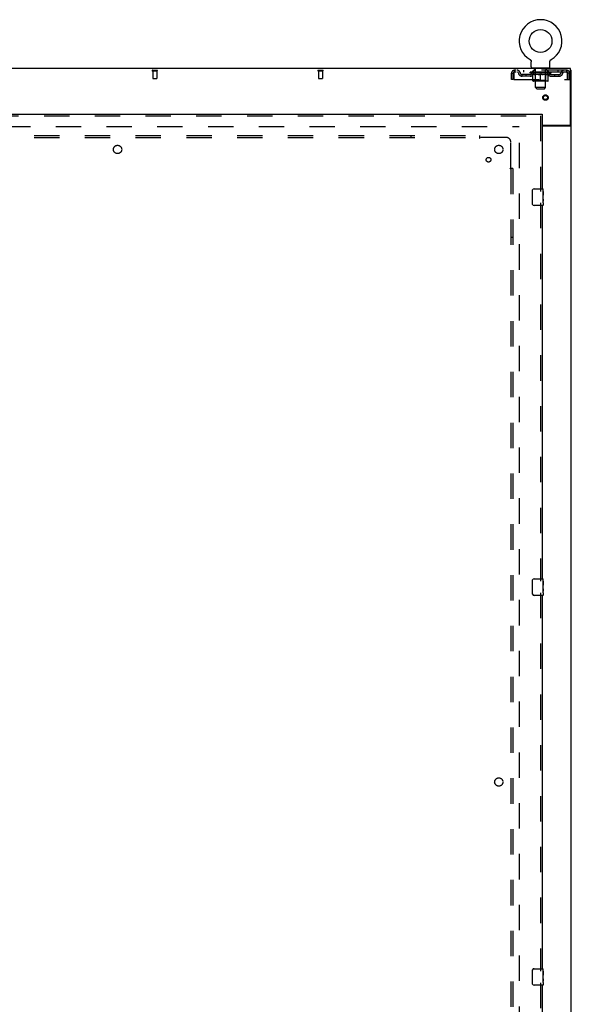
# Model space of a CAD drawing. Header units: inches. Extents: x 0 to 278, y 0 to 180.
# Tile 67 of 76: x 102 to 135, y 78 to 138. Entities that reach past the tile are written whole.
import ezdxf

# ---------------------------------------------------------------- set-up
doc = ezdxf.new("R2010")
doc.units = ezdxf.units.IN
doc.header["$LTSCALE"] = 15.310625
doc.header["$MEASUREMENT"] = 0
doc.linetypes.add('HIDDEN', pattern=[0.2, 0.1, -0.1])
doc.layers.get('0').update_dxf_attribs({"linetype": 'CONTINUOUS'})
for name, color, linetype in [('DEFAULT_2', 8, 'HIDDEN'), ('RIGHTHAND_DOOR_ASSEMBLY', 7, 'CONTINUOUS'), ('SUBPANEL', 7, 'CONTINUOUS')]:
    doc.layers.add(name, color=color, linetype=linetype)

msp = doc.modelspace()

# ---------------------------------------------------------------- linework, layer by layer
at = {"color": 7, "linetype": 'Continuous'}
for p, q in [((132.514, 135.105), (132.514, 135.105)), ((132.514, 135.105), (132.518, 135.102)), ((132.515, 135.104), (132.517, 135.103)), ((132.518, 135.102), (132.523, 135.099)), ((132.522, 135.099), (132.527, 135.096)), ((132.527, 135.097), (132.531, 135.093)), ((132.531, 135.094), (132.535, 135.09)), ((132.535, 135.09), (132.539, 135.087)), ((132.538, 135.087), (132.542, 135.084)), ((132.542, 135.084), (132.546, 135.08)), ((132.546, 135.08), (132.549, 135.076)), ((132.549, 135.076), (132.553, 135.072)), ((132.553, 135.073), (132.556, 135.069)), ((132.556, 135.069), (132.559, 135.064)), ((132.559, 135.065), (132.562, 135.06)), ((132.562, 135.06), (132.565, 135.056)), ((132.565, 135.056), (132.567, 135.052)), ((132.567, 135.052), (132.57, 135.047)), ((132.57, 135.047), (132.572, 135.043)), ((132.572, 135.043), (132.574, 135.038)), ((132.574, 135.038), (132.576, 135.033)), ((132.576, 135.034), (132.578, 135.029)), ((132.578, 135.029), (132.58, 135.024)), ((132.58, 135.024), (132.581, 135.019)), ((132.581, 135.019), (132.582, 135.014)), ((132.582, 135.014), (132.584, 135.009)), ((132.584, 135.009), (132.585, 135.004)), ((132.585, 135.004), (132.585, 134.999)), ((132.585, 134.999), (132.586, 134.994)), ((132.587, 134.666), (132.587, 134.98)), ((133.712, 134.994), (133.713, 134.999)), ((133.712, 134.989), (133.712, 134.994)), ((133.712, 134.984), (133.712, 134.989)), ((133.712, 134.984), (133.712, 134.989)), ((133.712, 134.98), (133.712, 134.984)), ((133.712, 134.666), (133.712, 134.98)), ((133.713, 134.999), (133.714, 135.004)), ((133.714, 135.004), (133.715, 135.009)), ((133.715, 135.009), (133.716, 135.014)), ((133.716, 135.014), (133.717, 135.019)), ((133.717, 135.019), (133.719, 135.024)), ((133.719, 135.024), (133.72, 135.029)), ((133.72, 135.029), (133.722, 135.034)), ((133.724, 135.038), (133.726, 135.043)), ((133.726, 135.043), (133.729, 135.047)), ((133.729, 135.047), (133.731, 135.052)), ((133.731, 135.052), (133.734, 135.056)), ((133.734, 135.056), (133.736, 135.06)), ((133.736, 135.06), (133.739, 135.065)), ((133.739, 135.064), (133.742, 135.069)), ((133.742, 135.069), (133.746, 135.073)), ((133.746, 135.072), (133.749, 135.076)), ((133.752, 135.08), (133.756, 135.084)), ((133.76, 135.087), (133.764, 135.09)), ((133.768, 135.093), (133.772, 135.096)), ((133.772, 135.096), (133.776, 135.099)), ((133.776, 135.099), (133.78, 135.102)), ((133.776, 135.099), (133.777, 135.1)), ((133.78, 135.102), (133.784, 135.105)), ((133.782, 135.103), (133.783, 135.104)), ((132.649, 134.597), (132.649, 134.567)), ((133.649, 134.597), (132.649, 134.597)), ((133.649, 134.597), (133.649, 134.567)), ((134.951, 134.463), (135.003, 134.463)), ((134.899, 131.15), (134.899, 131.149)), ((134.899, 131.149), (135.003, 131.149))]:
    msp.add_line(p, q, dxfattribs=at)
at = {"color": 3, "linetype": 'Continuous'}
for p, q in [((134.951, 134.567), (57.305, 134.567)), ((134.951, 131.21), (134.951, 134.567)), ((135.003, 48.671), (135.003, 134.463)), ((133.253, 131.15), (134.891, 131.15)), ((133.253, 131.119), (134.963, 131.119))]:
    msp.add_line(p, q, dxfattribs=at)
at = {"color": 7, "linetype": 'Continuous'}
for points in [[(132.586, 134.994), (132.586, 134.989), (132.587, 134.984), (132.587, 134.98)], [(133.722, 135.033), (133.724, 135.038), (133.726, 135.043)], [(133.749, 135.076), (133.753, 135.08), (133.756, 135.084)], [(133.756, 135.084), (133.76, 135.087), (133.764, 135.09)], [(133.764, 135.09), (133.768, 135.094), (133.772, 135.097)], [(134.898, 131.145), (134.899, 131.146), (134.899, 131.148), (134.899, 131.149)], [(134.881, 131.119), (134.881, 131.12), (134.88, 131.121), (134.88, 131.123), (134.881, 131.125), (134.881, 131.127), (134.882, 131.128), (134.883, 131.13), (134.885, 131.132), (134.886, 131.133), (134.888, 131.135), (134.889, 131.136), (134.891, 131.137), (134.893, 131.139), (134.894, 131.14), (134.896, 131.142), (134.897, 131.143), (134.898, 131.145)]]:
    msp.add_lwpolyline(points, dxfattribs=at)
at = {"color": 3, "linetype": 'Continuous'}
msp.add_lwpolyline([(134.963, 131.119), (134.964, 131.12), (134.966, 131.122), (134.969, 131.123), (134.971, 131.125), (134.974, 131.126), (134.977, 131.128), (134.98, 131.129), (134.983, 131.131), (134.986, 131.132), (134.989, 131.134), (134.991, 131.135), (134.994, 131.137), (134.996, 131.138), (134.998, 131.14), (135, 131.142), (135.001, 131.143), (135.002, 131.145), (135.003, 131.146), (135.003, 131.148), (135.003, 131.149)], dxfattribs=at)
at = {"color": 7, "linetype": 'Continuous'}
msp.add_circle((133.149, 136.225), 0.688, dxfattribs=at)
for centre, radius, start, end in [((133.149, 136.225), 1.288, 299.50526, 240.49473), ((132.656, 134.666), 0.069, 180, 265), ((133.643, 134.666), 0.069, 275, 360)]:
    msp.add_arc(centre, radius, start, end, dxfattribs=at)
at = {"color": 3, "linetype": 'Continuous'}
msp.add_arc((134.891, 131.21), 0.06, 270, 360, dxfattribs=at)
at = {"layer": 'DEFAULT_2', "color": 8, "linetype": 'HIDDEN'}
for p, q in [((132.514, 135.105), (132.514, 135.105)), ((132.521, 135.1), (132.522, 135.099)), ((133.784, 135.105), (133.784, 135.105)), ((109.729, 134.463), (110.013, 134.463)), ((109.729, 134.42), (110.013, 134.42)), ((109.747, 134.42), (109.747, 133.973)), ((109.995, 134.42), (109.995, 133.973)), ((119.729, 134.463), (120.013, 134.463)), ((119.729, 134.42), (120.013, 134.42)), ((119.747, 134.42), (119.747, 133.973)), ((119.995, 134.42), (119.995, 133.973)), ((131.399, 133.9), (131.399, 134.296)), ((131.399, 134.296), (131.503, 134.296)), ((131.503, 133.9), (131.503, 134.296)), ((131.533, 134.296), (131.533, 133.9)), ((131.566, 134.463), (131.566, 134.359)), ((134.732, 134.463), (131.566, 134.463)), ((134.732, 134.359), (131.566, 134.359)), ((132.035, 134.108), (132.035, 134.212)), ((132.518, 134.212), (132.035, 134.212)), ((132.118, 134.463), (132.118, 134.359)), ((132.285, 134.108), (132.285, 134.212)), ((132.516, 134.312), (132.516, 134.359)), ((133.782, 134.312), (132.516, 134.312)), ((132.675, 134.2), (132.516, 134.312)), ((132.526, 134.352), (132.526, 134.359)), ((132.534, 134.349), (132.534, 134.352)), ((132.534, 134.349), (133.764, 134.349)), ((132.543, 134.349), (132.543, 134.352)), ((132.544, 134.349), (132.544, 134.352)), ((132.554, 134.352), (132.554, 134.359)), ((132.57, 134.349), (132.57, 134.352)), ((132.572, 134.349), (132.572, 134.352)), ((132.601, 134.352), (132.601, 134.359)), ((132.615, 134.349), (132.615, 134.352)), ((132.618, 134.349), (132.618, 134.352)), ((132.822, 134.352), (132.621, 134.352)), ((132.664, 134.352), (132.664, 134.359)), ((132.665, 134.349), (132.665, 134.352)), ((132.666, 134.349), (132.666, 134.352)), ((132.669, 134.349), (132.669, 134.352)), ((132.675, 134.2), (132.686, 134.2)), ((132.676, 134.349), (132.676, 134.352)), ((132.676, 134.349), (132.676, 134.352)), ((132.68, 134.349), (132.68, 134.352)), ((132.683, 134.349), (132.683, 134.353)), ((132.686, 133.837), (132.686, 134.244)), ((132.687, 134.349), (132.687, 134.352)), ((132.702, 134.349), (132.702, 134.352)), ((132.712, 134.359), (132.712, 134.463)), ((132.72, 134.349), (132.72, 134.354)), ((132.72, 134.349), (132.72, 134.352)), ((132.741, 134.349), (132.741, 134.352)), ((132.742, 134.352), (132.742, 134.359)), ((132.746, 134.597), (132.746, 134.567)), ((132.752, 134.349), (132.752, 134.352)), ((132.756, 134.349), (132.756, 134.352)), ((132.765, 134.349), (132.765, 134.352)), ((132.776, 134.349), (132.776, 134.356)), ((132.784, 134.507), (132.784, 134.587)), ((132.792, 134.349), (132.792, 134.352)), ((132.854, 134.497), (132.794, 134.497)), ((132.795, 134.349), (132.795, 134.352)), ((132.822, 134.349), (132.822, 134.352)), ((132.889, 134.352), (132.827, 134.352)), ((133.008, 134.2), (132.828, 134.2)), ((132.833, 134.352), (132.833, 134.359)), ((132.836, 133.84), (132.836, 134.309)), ((132.839, 134.349), (132.839, 134.352)), ((132.844, 134.349), (132.844, 134.352)), ((132.849, 133.416), (132.849, 134.487)), ((132.85, 134.349), (132.85, 134.357)), ((132.854, 134.349), (132.854, 134.352)), ((132.865, 134.349), (132.865, 134.352)), ((132.889, 134.349), (132.889, 134.352)), ((132.964, 134.352), (132.905, 134.352)), ((132.925, 134.349), (132.925, 134.352)), ((132.933, 134.352), (132.933, 134.359)), ((132.936, 134.349), (132.936, 134.352)), ((132.939, 134.349), (132.939, 134.358)), ((132.941, 134.349), (132.941, 134.352)), ((132.949, 134.349), (132.949, 134.352)), ((132.964, 134.349), (132.964, 134.352)), ((133.045, 134.352), (132.99, 134.352)), ((133.003, 134.349), (133.003, 134.352)), ((133.035, 134.352), (133.149, 134.359)), ((133.039, 134.352), (133.039, 134.359)), ((133.04, 134.358), (133.039, 134.359)), ((133.04, 134.352), (133.04, 134.358)), ((133.04, 134.349), (133.04, 134.352)), ((133.044, 134.349), (133.044, 134.352)), ((133.045, 134.349), (133.045, 134.352)), ((133.045, 134.349), (133.045, 134.352)), ((133.128, 134.352), (133.08, 134.352)), ((133.086, 134.349), (133.086, 134.352)), ((133.128, 134.349), (133.128, 134.352)), ((133.147, 134.352), (133.146, 134.352)), ((133.146, 134.349), (133.146, 134.352)), ((133.147, 134.349), (133.147, 134.352)), ((133.149, 134.352), (133.149, 134.359)), ((133.149, 133.8), (133.149, 134.244)), ((133.152, 134.349), (133.152, 134.352)), ((133.152, 134.349), (133.152, 134.352)), ((133.152, 134.352), (133.152, 134.352)), ((133.154, 134.352), (133.218, 134.352)), ((133.17, 134.349), (133.17, 134.352)), ((133.186, 134.352), (133.186, 134.356)), ((133.186, 134.356), (133.264, 134.352)), ((133.207, 134.352), (133.207, 134.355)), ((133.213, 134.349), (133.213, 134.352)), ((133.253, 134.349), (133.253, 134.352)), ((133.254, 134.349), (133.254, 134.352)), ((133.254, 134.352), (133.308, 134.352)), ((133.255, 134.349), (133.255, 134.352)), ((133.259, 134.358), (133.259, 134.359)), ((133.259, 134.352), (133.259, 134.359)), ((133.259, 134.352), (133.259, 134.358)), ((133.259, 134.349), (133.259, 134.352)), ((133.47, 134.2), (133.29, 134.2)), ((133.295, 134.349), (133.295, 134.352)), ((133.334, 134.349), (133.334, 134.352)), ((133.334, 134.352), (133.393, 134.352)), ((133.349, 134.349), (133.349, 134.352)), ((133.357, 134.349), (133.357, 134.352)), ((133.36, 134.349), (133.36, 134.358)), ((133.362, 134.349), (133.362, 134.352)), ((133.366, 134.352), (133.366, 134.359)), ((133.373, 134.349), (133.373, 134.352)), ((133.409, 134.349), (133.409, 134.352)), ((133.409, 134.352), (133.471, 134.352)), ((133.433, 134.349), (133.433, 134.352)), ((133.504, 134.497), (133.444, 134.497)), ((133.444, 134.349), (133.444, 134.352)), ((133.448, 134.349), (133.448, 134.357)), ((133.449, 133.416), (133.449, 134.487)), ((133.454, 134.349), (133.454, 134.352)), ((133.459, 134.349), (133.459, 134.352)), ((133.462, 133.84), (133.462, 134.309)), ((133.466, 134.352), (133.466, 134.359)), ((133.476, 134.349), (133.476, 134.352)), ((133.476, 134.352), (133.677, 134.352)), ((133.503, 134.349), (133.503, 134.352)), ((133.506, 134.349), (133.506, 134.352)), ((133.514, 134.507), (133.514, 134.587)), ((133.522, 134.349), (133.522, 134.356)), ((133.533, 134.349), (133.533, 134.352)), ((133.542, 134.349), (133.542, 134.352)), ((133.547, 134.349), (133.547, 134.352)), ((133.552, 134.597), (133.552, 134.567)), ((133.556, 134.352), (133.556, 134.359)), ((133.558, 134.349), (133.558, 134.352)), ((133.578, 134.349), (133.578, 134.354)), ((133.578, 134.349), (133.578, 134.352)), ((133.587, 134.359), (133.587, 134.463)), ((133.597, 134.349), (133.597, 134.352)), ((133.611, 134.349), (133.611, 134.352)), ((133.613, 133.837), (133.613, 134.244)), ((133.613, 134.2), (133.623, 134.2)), ((133.615, 134.349), (133.615, 134.353)), ((133.619, 134.349), (133.619, 134.352)), ((133.622, 134.349), (133.622, 134.352)), ((133.622, 134.349), (133.622, 134.352)), ((133.623, 134.2), (133.782, 134.312)), ((133.629, 134.349), (133.629, 134.352)), ((133.632, 134.349), (133.632, 134.352)), ((133.633, 134.349), (133.633, 134.352)), ((133.634, 134.352), (133.634, 134.359)), ((133.68, 134.349), (133.68, 134.352)), ((133.683, 134.349), (133.683, 134.352)), ((133.698, 134.352), (133.698, 134.359)), ((133.726, 134.349), (133.726, 134.352)), ((133.728, 134.349), (133.728, 134.352)), ((133.744, 134.352), (133.744, 134.359)), ((133.754, 134.349), (133.754, 134.352)), ((133.755, 134.349), (133.755, 134.352)), ((133.764, 134.349), (133.764, 134.352)), ((133.773, 134.352), (133.773, 134.359)), ((133.781, 134.212), (134.264, 134.212)), ((133.782, 134.312), (133.782, 134.359)), ((134.014, 134.108), (134.014, 134.212)), ((134.18, 134.463), (134.18, 134.359)), ((134.264, 134.108), (134.264, 134.212)), ((134.732, 134.359), (134.732, 134.463)), ((134.765, 133.9), (134.765, 134.296)), ((134.795, 133.9), (134.795, 134.296)), ((134.899, 134.296), (134.795, 134.296)), ((134.899, 133.9), (134.899, 134.296)), ((109.757, 133.963), (109.985, 133.963)), ((119.757, 133.963), (119.985, 133.963)), ((131.503, 133.9), (131.399, 133.9)), ((131.533, 133.9), (134.765, 133.9)), ((132.518, 134.108), (132.035, 134.108)), ((133.576, 133.8), (132.723, 133.8)), ((132.836, 133.84), (132.797, 133.8)), ((133.462, 133.84), (132.836, 133.84)), ((133.462, 133.84), (133.502, 133.8)), ((133.781, 134.108), (134.264, 134.108)), ((134.795, 133.9), (134.899, 133.9)), ((133.449, 133.416), (132.849, 133.416)), ((132.918, 133.347), (132.849, 133.416)), ((132.918, 133.347), (133.38, 133.347)), ((133.38, 133.347), (133.449, 133.416)), ((97.774, 131.067), (131.864, 131.067)), ((131.878, 52.015), (131.878, 131.119))]:
    msp.add_line(p, q, dxfattribs=at)
for points in [[(131.566, 134.463), (131.564, 134.462), (131.561, 134.458), (131.559, 134.453), (131.557, 134.446), (131.554, 134.437), (131.552, 134.426), (131.55, 134.414), (131.547, 134.4), (131.545, 134.384), (131.543, 134.368), (131.54, 134.351), (131.538, 134.333), (131.535, 134.314), (131.533, 134.296)], [(131.566, 134.359), (131.564, 134.358), (131.561, 134.357), (131.559, 134.355), (131.557, 134.352), (131.554, 134.349), (131.552, 134.345), (131.55, 134.34), (131.547, 134.335), (131.545, 134.329), (131.543, 134.323), (131.54, 134.316), (131.538, 134.31), (131.535, 134.303), (131.533, 134.296)], [(132.686, 134.244), (132.711, 134.234), (132.737, 134.225), (132.762, 134.217), (132.786, 134.21), (132.811, 134.205), (132.836, 134.2)], [(132.828, 134.2), (132.805, 134.205), (132.781, 134.211), (132.758, 134.217), (132.734, 134.225), (132.71, 134.233), (132.686, 134.243)], [(132.998, 134.2), (133.023, 134.205), (133.048, 134.211), (133.073, 134.217), (133.098, 134.225), (133.123, 134.234), (133.149, 134.244)], [(133.149, 134.242), (133.125, 134.233), (133.101, 134.224), (133.077, 134.217), (133.054, 134.21), (133.031, 134.205), (133.008, 134.2)], [(133.149, 134.244), (133.175, 134.234), (133.201, 134.225), (133.226, 134.217), (133.251, 134.21), (133.275, 134.205), (133.3, 134.2)], [(133.29, 134.2), (133.267, 134.205), (133.244, 134.211), (133.221, 134.217), (133.197, 134.225), (133.173, 134.233), (133.149, 134.242)], [(133.463, 134.2), (133.487, 134.205), (133.512, 134.21), (133.537, 134.217), (133.562, 134.225), (133.587, 134.234), (133.613, 134.244)], [(133.613, 134.243), (133.588, 134.233), (133.564, 134.225), (133.54, 134.217), (133.517, 134.211), (133.494, 134.205), (133.47, 134.2)], [(134.765, 134.296), (134.763, 134.314), (134.76, 134.333), (134.758, 134.351), (134.756, 134.368), (134.753, 134.384), (134.751, 134.4), (134.749, 134.414), (134.746, 134.426), (134.744, 134.437), (134.742, 134.446), (134.739, 134.453), (134.737, 134.458), (134.734, 134.462), (134.732, 134.463)], [(134.765, 134.296), (134.763, 134.303), (134.76, 134.31), (134.758, 134.316), (134.756, 134.323), (134.753, 134.329), (134.751, 134.335), (134.749, 134.34), (134.746, 134.345), (134.744, 134.349), (134.742, 134.352), (134.739, 134.355), (134.737, 134.357), (134.734, 134.358), (134.732, 134.359)]]:
    msp.add_lwpolyline(points, dxfattribs=at)
for radius in [0.164, 0.124]:
    msp.add_circle((133.441, 132.817), radius, dxfattribs=at)
for centre, radius, start, end in [((109.729, 134.441), 0.0215, 90, 270), ((110.013, 134.441), 0.0215, 270, 90), ((119.729, 134.441), 0.0215, 90, 270), ((120.013, 134.441), 0.0215, 270, 90), ((131.566, 134.296), 0.167, 90, 180), ((131.566, 134.296), 0.063, 90, 180), ((131.745, 134.296), 0.167, 8.07163, 90), ((131.746, 134.296), 0.0625, 7.98631, 90), ((132.035, 134.337), 0.229, 187.98631, 270), ((132.035, 134.337), 0.125, 188.07163, 270), ((132.518, 134.337), 0.125, 270, 351.92837), ((132.518, 134.337), 0.229, 270, 352.01369), ((132.807, 134.296), 0.167, 90, 171.92837), ((132.656, 134.666), 0.069, 265, 270), ((132.806, 134.296), 0.0625, 90, 172.01369), ((132.774, 134.587), 0.01, 0, 90), ((132.794, 134.507), 0.01, 180, 270), ((132.797, 134.309), 0.0398, 0, 90), ((132.839, 134.487), 0.01, 0, 90), ((133.459, 134.487), 0.01, 90, 180), ((133.502, 134.309), 0.0398, 90, 180), ((133.492, 134.296), 0.167, 8.07163, 90), ((133.492, 134.296), 0.0625, 7.98631, 90), ((133.504, 134.507), 0.01, 270, 360), ((133.524, 134.587), 0.01, 90, 180), ((133.781, 134.337), 0.229, 187.98631, 270), ((133.643, 134.666), 0.069, 270, 275), ((133.781, 134.337), 0.125, 188.07163, 270), ((134.264, 134.337), 0.125, 270, 351.92837), ((134.264, 134.337), 0.229, 270, 352.01369), ((134.553, 134.296), 0.167, 90, 171.92837), ((134.552, 134.296), 0.0625, 90, 172.01369), ((134.732, 134.296), 0.167, 0, 90), ((134.732, 134.296), 0.063, 0, 90), ((109.757, 133.973), 0.01, 180, 270), ((109.985, 133.973), 0.01, 270, 360), ((119.757, 133.973), 0.01, 180, 270), ((119.985, 133.973), 0.01, 270, 360), ((132.723, 133.837), 0.0371, 180, 270), ((133.576, 133.837), 0.0371, 270, 360)]:
    msp.add_arc(centre, radius, start, end, dxfattribs=at)
for centre, major_axis, ratio, start_param, end_param in [((133.149, 134.359), (0.633, 0.007), 0.05963, 2.96643, 3.140963), ((132.496, 134.347), (0.198, 0), 0.060556, 0.430652, 1.470503), ((133.149, 134.359), (0.633, 0), 0.060556, -3.141593, -2.96706), ((132.496, 134.34), (0.198, 0.002), 0.05963, 1.376596, 1.469874), ((133.149, 134.359), (0.633, 0.013), 0.05688, 2.791345, 2.965878), ((132.472, 134.347), (0.198, 0.002), 0.05963, 0.25549, 1.295341), ((132.54, 134.347), (0.198, -0.002), 0.05963, 0.605815, 1.645666), ((133.149, 134.359), (0.633, -0.007), 0.05963, -2.96643, -2.791898), ((132.54, 134.34), (0.198, 0), 0.060556, 1.551758, 1.645036), ((132.472, 134.34), (0.198, 0.004), 0.05688, 1.20151, 1.294789), ((132.541, 134.342), (0.164, 0.002), 0.05963, 1.065228, 1.614276), ((132.522, 134.342), (0.164, 0.003), 0.05688, 0.890143, 1.43919), ((132.58, 134.342), (0.164, 0), 0.060556, 1.240391, 1.789438), ((133.149, 134.359), (0.633, 0.019), 0.052395, 2.616403, 2.790936), ((132.468, 134.347), (0.198, 0.004), 0.05688, 0.080405, 1.120256), ((132.603, 134.347), (0.198, -0.004), 0.05688, 0.7809, 1.820751), ((133.149, 134.359), (0.633, -0.013), 0.05688, -2.791345, -2.616812), ((132.603, 134.34), (0.198, -0.002), 0.05963, 1.72692, 1.820198), ((132.468, 134.34), (0.198, 0.006), 0.052395, 1.026568, 1.119847), ((132.521, 134.342), (0.164, 0.005), 0.052395, 0.715201, 1.264248), ((132.635, 134.342), (0.164, -0.002), 0.05963, 1.415553, 1.9646), ((133.149, 134.359), (0.633, 0.025), 0.046319, 2.441654, 2.616187), ((132.682, 134.347), (0.198, -0.006), 0.052395, 0.955842, 1.995693), ((132.485, 134.347), (0.198, 0.006), 0.052395, -0.094537, 0.945314), ((133.149, 134.359), (0.633, -0.019), 0.052395, -2.616403, -2.44187), ((132.682, 134.34), (0.198, -0.004), 0.05688, 1.902006, 1.995284), ((132.485, 134.34), (0.198, 0.008), 0.046319, 0.851819, 0.945098), ((132.539, 134.342), (0.164, 0.006), 0.046319, 0.540452, 1.089499), ((132.706, 134.342), (0.164, -0.003), 0.05688, 1.590638, 2.139686), ((133.149, 134.359), (0.633, 0.029), 0.038841, 2.267123, 2.441656), ((132.776, 134.347), (0.198, -0.008), 0.046319, 1.130591, 2.170442), ((132.522, 134.347), (0.198, 0.008), 0.046319, -0.269286, 0.770565), ((133.149, 134.359), (0.633, -0.025), 0.046319, -2.441654, -2.267121), ((132.776, 134.34), (0.198, -0.006), 0.052395, 2.076947, 2.170226), ((132.522, 134.34), (0.198, 0.009), 0.038841, 0.677289, 0.770567), ((132.576, 134.342), (0.164, 0.008), 0.038841, 0.365921, 0.914969), ((132.791, 134.342), (0.164, -0.005), 0.052395, 1.76558, 2.314627), ((133.149, 134.359), (0.633, 0.033), 0.030195, 2.09281, 2.267343), ((132.88, 134.347), (0.198, -0.009), 0.038841, 1.305122, 2.344973), ((132.578, 134.347), (0.198, 0.009), 0.038841, -0.443817, 0.596034), ((133.149, 134.359), (0.633, -0.029), 0.038841, -2.267123, -2.092591), ((132.88, 134.34), (0.198, -0.008), 0.046319, 2.251696, 2.344975), ((132.578, 134.34), (0.198, 0.01), 0.030195, 0.502975, 0.596254), ((132.631, 134.342), (0.164, 0.009), 0.030195, 0.191608, 0.740655), ((132.886, 134.342), (0.164, -0.006), 0.046319, 1.940329, 2.489376), ((132.652, 134.347), (0.198, 0.01), 0.030195, -0.61813, 0.421721), ((133.149, 134.359), (0.633, 0.036), 0.020645, 1.918687, 2.09322), ((132.993, 134.347), (0.198, -0.01), 0.030195, 1.479435, 2.519286), ((133.149, 134.359), (0.633, -0.033), 0.030195, -2.09281, -1.918277), ((132.993, 134.34), (0.198, -0.009), 0.038841, 2.426227, 2.519505), ((132.652, 134.34), (0.198, 0.011), 0.020645, 0.328852, 0.422131), ((132.701, 134.342), (0.164, 0.009), 0.020645, 0.017485, 0.566532), ((132.99, 134.342), (0.164, -0.008), 0.038841, 2.11486, 2.663907), ((132.741, 134.347), (0.198, 0.011), 0.020645, -0.792253, 0.247598), ((133.149, 134.359), (0.633, 0.038), 0.010478, 1.744704, 1.919237), ((133.111, 134.347), (0.198, -0.011), 0.020645, 1.653558, 2.693409), ((133.149, 134.359), (0.633, -0.036), 0.020645, -1.918687, -1.744154), ((133.111, 134.34), (0.198, -0.01), 0.030195, 2.60054, 2.693819), ((132.741, 134.34), (0.198, 0.012), 0.010478, 0.154869, 0.248148), ((132.785, 134.342), (0.164, 0.01), 0.010478, 6.126688, 6.675735), ((133.098, 134.342), (0.164, -0.009), 0.030195, 2.289173, 2.83822), ((132.842, 134.347), (0.198, 0.012), 0.010478, -0.966236, -0.000846), ((133.23, 134.347), (0.198, -0.012), 0.010478, 1.827541, 2.867392), ((133.149, 134.359), (0.633, -0.038), 0.010478, -1.744704, -1.563007), ((133.23, 134.34), (0.198, -0.011), 0.020645, 2.774664, 2.867942), ((133.208, 134.342), (0.164, -0.009), 0.020645, 2.463296, 3.012344), ((133.068, 134.347), (0.198, 0.012), 0.010478, 0.274201, 1.314052), ((132.982, 134.342), (0.164, 0.01), 0.010478, -0.000483, 0.504314), ((132.952, 134.34), (0.198, 0.012), 0.010478, 0.099668, 0.192946), ((133.149, 134.359), (0.633, 0.038), 0.010478, -1.571421, -1.396888), ((133.346, 134.34), (0.198, -0.012), 0.010478, 2.74231, 2.948646), ((133.316, 134.342), (0.164, -0.01), 0.010478, 2.637279, 3.14189), ((133.187, 134.347), (0.198, 0.011), 0.020645, 0.448184, 1.488034), ((133.09, 134.342), (0.164, 0.009), 0.020645, 0.129249, 0.678296), ((133.068, 134.34), (0.198, 0.011), 0.020645, 0.273651, 0.366929), ((133.149, 134.359), (0.633, 0.036), 0.020645, -1.397439, -1.222906), ((133.149, 134.359), (0.633, -0.038), 0.010478, 1.222355, 1.396888), ((133.457, 134.347), (0.198, -0.012), 0.010478, -3.140747, -2.175357), ((133.305, 134.347), (0.198, 0.01), 0.030195, 0.622307, 1.662158), ((133.2, 134.342), (0.164, 0.009), 0.030195, 0.303372, 0.852419), ((133.514, 134.342), (0.164, -0.01), 0.010478, 2.749043, 3.29809), ((133.558, 134.347), (0.198, -0.011), 0.020645, 2.893995, 3.933846), ((133.187, 134.34), (0.198, 0.01), 0.030195, 0.447774, 0.541052), ((133.558, 134.34), (0.198, -0.012), 0.010478, 2.893445, 2.986723), ((133.149, 134.359), (0.633, 0.033), 0.030195, -1.223315, -1.048783), ((133.149, 134.359), (0.633, -0.036), 0.020645, 1.048373, 1.222906), ((133.418, 134.347), (0.198, 0.009), 0.038841, 0.79662, 1.836471), ((133.309, 134.342), (0.164, 0.008), 0.038841, 0.477686, 1.026733), ((133.597, 134.342), (0.164, -0.009), 0.020645, 2.57506, 3.124108), ((133.646, 134.347), (0.198, -0.01), 0.030195, 2.719872, 3.759723), ((133.523, 134.347), (0.198, 0.008), 0.046319, 0.971151, 2.011002), ((133.305, 134.34), (0.198, 0.009), 0.038841, 0.622087, 0.715366), ((133.646, 134.34), (0.198, -0.011), 0.020645, 2.719462, 2.812741), ((133.149, 134.359), (0.633, 0.029), 0.038841, -1.049002, -0.874469), ((133.149, 134.359), (0.633, -0.033), 0.030195, 0.87425, 1.048783), ((133.412, 134.342), (0.164, 0.006), 0.046319, 0.652216, 1.201263), ((133.616, 134.347), (0.198, 0.006), 0.052395, 1.1459, 2.185751), ((133.668, 134.342), (0.164, -0.009), 0.030195, 2.400937, 2.949985), ((133.72, 134.347), (0.198, -0.009), 0.038841, 2.545558, 3.585409), ((133.507, 134.342), (0.164, 0.005), 0.052395, 0.826965, 1.376012), ((133.418, 134.34), (0.198, 0.008), 0.046319, 0.796618, 0.889896), ((133.72, 134.34), (0.198, -0.01), 0.030195, 2.545339, 2.638617), ((133.695, 134.347), (0.198, 0.004), 0.05688, 1.320842, 2.360692), ((133.149, 134.359), (0.633, 0.025), 0.046319, -0.874471, -0.699939), ((133.149, 134.359), (0.633, -0.029), 0.038841, 0.699936, 0.874469), ((133.776, 134.347), (0.198, -0.008), 0.046319, 2.371028, 3.410879), ((133.722, 134.342), (0.164, -0.008), 0.038841, 2.226624, 2.775671), ((133.758, 134.347), (0.198, 0.002), 0.05963, 1.495927, 2.535778), ((133.592, 134.342), (0.164, 0.003), 0.05688, 1.001907, 1.550954), ((133.813, 134.347), (0.198, -0.006), 0.052395, 2.196279, 3.23613), ((133.759, 134.342), (0.164, -0.006), 0.046319, 2.052093, 2.601141), ((133.523, 134.34), (0.198, 0.006), 0.052395, 0.971367, 1.064645), ((133.802, 134.347), (0.198, 0), 0.060556, 1.671089, 2.71094), ((133.776, 134.34), (0.198, -0.009), 0.038841, 2.371026, 2.464304), ((133.83, 134.347), (0.198, -0.004), 0.05688, 2.021337, 3.061188), ((133.149, 134.359), (0.633, 0.019), 0.052395, -0.699723, -0.52519), ((133.149, 134.359), (0.633, -0.025), 0.046319, 0.525406, 0.699939), ((133.827, 134.347), (0.198, -0.002), 0.05963, 1.846251, 2.886102), ((133.663, 134.342), (0.164, 0.002), 0.05963, 1.176993, 1.72604), ((133.777, 134.342), (0.164, -0.005), 0.052395, 1.877344, 2.426392), ((133.719, 134.342), (0.164, 0), 0.060556, 1.352155, 1.901202), ((133.777, 134.342), (0.164, -0.003), 0.05688, 1.702402, 2.25145), ((133.757, 134.342), (0.164, -0.002), 0.05963, 1.527317, 2.076364), ((133.616, 134.34), (0.198, 0.004), 0.05688, 1.146309, 1.239587), ((133.813, 134.34), (0.198, -0.008), 0.046319, 2.196495, 2.289773), ((133.149, 134.359), (0.633, 0.013), 0.05688, -0.524781, -0.350248), ((133.149, 134.359), (0.633, -0.019), 0.052395, 0.350657, 0.52519), ((133.695, 134.34), (0.198, 0.002), 0.05963, 1.321394, 1.414673), ((133.83, 134.34), (0.198, -0.006), 0.052395, 2.021746, 2.115024), ((133.149, 134.359), (0.633, 0.007), 0.05963, -0.349695, -0.175162), ((133.149, 134.359), (0.633, -0.013), 0.05688, 0.175715, 0.350248), ((133.758, 134.34), (0.198, 0), 0.060556, 1.496556, 1.589835), ((133.827, 134.34), (0.198, -0.004), 0.05688, 1.846804, 1.940083), ((133.802, 134.34), (0.198, -0.002), 0.05963, 1.671719, 1.764997), ((133.149, 134.359), (0.633, 0), 0.060556, -0.174533, 0), ((133.149, 134.359), (0.633, -0.007), 0.05963, 0.000629, 0.175162)]:
    msp.add_ellipse(centre, major_axis=major_axis, ratio=ratio, start_param=start_param, end_param=end_param, dxfattribs=at)
at = {"layer": 'RIGHTHAND_DOOR_ASSEMBLY', "color": 3, "linetype": 'Continuous'}
for p, q in [((97.066, 131.817), (133.253, 131.817)), ((133.253, 131.713), (133.253, 127.317)), ((133.253, 126.317), (133.253, 103.817)), ((133.253, 102.817), (133.253, 80.317)), ((133.253, 79.317), (133.253, 56.817))]:
    msp.add_line(p, q, dxfattribs=at)
at = {"layer": 'RIGHTHAND_DOOR_ASSEMBLY', "color": 7, "linetype": 'Continuous'}
for p, q in [((133.253, 131.817), (133.253, 131.713)), ((132.658, 126.417), (132.658, 127.217)), ((132.758, 127.317), (133.298, 127.317)), ((133.313, 127.162), (133.306, 127.162)), ((133.306, 127.162), (133.306, 126.932)), ((133.313, 126.995), (133.306, 126.995)), ((133.313, 126.738), (133.313, 127.302)), ((133.313, 126.932), (133.306, 126.932)), ((133.313, 126.701), (133.306, 126.701)), ((133.306, 126.701), (133.306, 126.565)), ((133.313, 126.896), (133.307, 126.896)), ((133.307, 126.534), (133.313, 126.534)), ((133.312, 126.764), (133.313, 126.764)), ((133.313, 126.478), (133.313, 126.735)), ((133.313, 126.477), (133.313, 126.332)), ((133.298, 126.317), (132.758, 126.317)), ((132.658, 102.917), (132.658, 103.717)), ((132.758, 103.817), (133.298, 103.817)), ((133.313, 103.662), (133.306, 103.662)), ((133.306, 103.662), (133.306, 103.432)), ((133.313, 103.495), (133.306, 103.495)), ((133.313, 103.432), (133.306, 103.432)), ((133.313, 103.396), (133.307, 103.396)), ((133.312, 103.264), (133.313, 103.264)), ((133.313, 103.238), (133.313, 103.802)), ((133.298, 102.817), (132.758, 102.817)), ((133.313, 103.201), (133.306, 103.201)), ((133.306, 103.201), (133.306, 103.065)), ((133.307, 103.034), (133.313, 103.034)), ((133.313, 102.978), (133.313, 103.235)), ((133.313, 102.977), (133.313, 102.832)), ((132.658, 79.417), (132.658, 80.217)), ((132.758, 80.317), (133.298, 80.317)), ((133.313, 80.162), (133.306, 80.162)), ((133.306, 80.162), (133.306, 79.932)), ((133.313, 79.738), (133.313, 80.302)), ((133.313, 79.995), (133.306, 79.995)), ((133.313, 79.932), (133.306, 79.932)), ((133.313, 79.701), (133.306, 79.701)), ((133.306, 79.701), (133.306, 79.565)), ((133.313, 79.896), (133.307, 79.896)), ((133.307, 79.534), (133.313, 79.534)), ((133.312, 79.764), (133.313, 79.764)), ((133.313, 79.478), (133.313, 79.735)), ((133.298, 79.317), (132.758, 79.317)), ((133.313, 79.477), (133.313, 79.332))]:
    msp.add_line(p, q, dxfattribs=at)
at = {"layer": 'RIGHTHAND_DOOR_ASSEMBLY', "color": 8, "linetype": 'HIDDEN'}
for p, q in [((97.066, 131.713), (133.253, 131.713)), ((133.149, 131.713), (133.149, 127.162)), ((133.149, 126.472), (133.149, 103.662)), ((133.149, 102.972), (133.149, 80.162)), ((133.149, 79.472), (133.149, 56.662))]:
    msp.add_line(p, q, dxfattribs=at)
at = {"layer": 'RIGHTHAND_DOOR_ASSEMBLY', "color": 7, "linetype": 'Continuous'}
for points in [[(132.658, 127.217), (132.658, 127.223), (132.659, 127.229), (132.66, 127.235), (132.661, 127.241), (132.663, 127.247), (132.665, 127.253)], [(132.665, 126.38), (132.663, 126.386), (132.661, 126.392), (132.66, 126.398), (132.659, 126.404), (132.658, 126.41), (132.658, 126.417)], [(133.312, 126.762), (133.311, 126.773), (133.31, 126.784), (133.309, 126.796), (133.308, 126.808), (133.307, 126.82), (133.307, 126.833), (133.306, 126.846), (133.306, 126.859), (133.306, 126.871), (133.307, 126.884), (133.307, 126.897), (133.308, 126.909), (133.309, 126.921)], [(133.308, 126.528), (133.307, 126.537), (133.307, 126.546), (133.306, 126.556), (133.306, 126.565)], [(133.31, 126.504), (133.31, 126.512), (133.309, 126.52), (133.308, 126.528)], [(133.313, 126.477), (133.313, 126.481), (133.313, 126.486), (133.312, 126.491), (133.31, 126.504)], [(133.313, 126.735), (133.313, 126.743), (133.312, 126.752), (133.312, 126.762)], [(132.658, 103.717), (132.658, 103.723), (132.659, 103.729), (132.66, 103.735), (132.661, 103.741), (132.663, 103.747), (132.665, 103.753)], [(133.312, 103.262), (133.309, 103.296), (133.308, 103.308), (133.307, 103.32), (133.307, 103.333), (133.306, 103.346), (133.306, 103.359), (133.306, 103.371), (133.307, 103.384), (133.307, 103.397), (133.308, 103.409), (133.309, 103.421)], [(133.313, 103.235), (133.313, 103.243), (133.312, 103.252), (133.312, 103.262)], [(132.665, 102.88), (132.663, 102.886), (132.661, 102.892), (132.66, 102.898), (132.659, 102.904), (132.658, 102.91), (132.658, 102.917)], [(133.308, 103.028), (133.307, 103.037), (133.307, 103.046), (133.306, 103.056), (133.306, 103.065)], [(133.31, 103.004), (133.31, 103.012), (133.309, 103.02), (133.308, 103.028)], [(133.313, 102.977), (133.313, 102.981), (133.313, 102.986), (133.312, 102.991), (133.31, 103.004)], [(132.658, 80.217), (132.658, 80.223), (132.659, 80.229), (132.66, 80.235), (132.661, 80.241), (132.663, 80.247), (132.665, 80.253)], [(133.312, 79.762), (133.309, 79.796), (133.308, 79.808), (133.307, 79.82), (133.307, 79.833), (133.306, 79.846), (133.306, 79.859), (133.306, 79.871), (133.307, 79.884), (133.307, 79.897), (133.308, 79.909), (133.309, 79.921)], [(133.308, 79.528), (133.307, 79.537), (133.307, 79.546), (133.306, 79.556), (133.306, 79.565)], [(133.31, 79.504), (133.31, 79.512), (133.309, 79.52), (133.308, 79.528)], [(133.313, 79.735), (133.313, 79.743), (133.312, 79.752), (133.312, 79.762)], [(132.665, 79.38), (132.663, 79.386), (132.661, 79.392), (132.66, 79.398), (132.659, 79.404), (132.658, 79.41), (132.658, 79.417)], [(133.313, 79.477), (133.313, 79.481), (133.313, 79.486), (133.312, 79.491), (133.31, 79.504)]]:
    msp.add_lwpolyline(points, dxfattribs=at)
for centre, radius, start, end in [((132.758, 127.217), 0.1, 90, 158.79459), ((133.298, 127.302), 0.015, 0, 90), ((132.758, 126.417), 0.1, 201.19986, 270), ((133.298, 126.332), 0.015, 270, 360), ((132.758, 103.717), 0.1, 90, 158.79459), ((133.298, 103.802), 0.015, 0, 90), ((132.758, 102.917), 0.1, 201.19986, 270), ((133.298, 102.832), 0.015, 270, 360), ((132.758, 80.217), 0.1, 90, 158.79459), ((133.298, 80.302), 0.015, 0, 90), ((132.758, 79.417), 0.1, 201.19986, 270), ((133.298, 79.332), 0.015, 270, 360)]:
    msp.add_arc(centre, radius, start, end, dxfattribs=at)
for centre in [(133.05, 126.901), (133.05, 103.401), (133.05, 79.901)]:
    msp.add_ellipse(centre, major_axis=(0.263, 0), ratio=0.432808, start_param=0, end_param=0.179988, dxfattribs=at)
at = {"layer": 'SUBPANEL', "color": 8, "linetype": 'HIDDEN'}
for p, q in [((62.784, 130.535), (129.472, 130.535)), ((62.784, 130.41), (129.472, 130.41)), ((125.347, 130.41), (125.347, 130.535)), ((129.472, 130.535), (129.472, 130.449)), ((129.472, 130.449), (129.472, 130.369)), ((131.097, 130.41), (129.507, 130.41)), ((131.347, 128.571), (131.347, 130.16)), ((131.306, 128.535), (131.385, 128.535)), ((131.347, 128.535), (131.347, 54.598)), ((131.366, 128.552), (131.358, 128.56)), ((131.472, 128.535), (131.385, 128.535)), ((131.472, 128.535), (131.472, 54.598)), ((131.347, 124.41), (131.472, 124.41))]:
    msp.add_line(p, q, dxfattribs=at)
for points in [[(129.472, 130.449), (129.474, 130.446), (129.475, 130.444), (129.477, 130.442), (129.479, 130.44), (129.481, 130.438), (129.482, 130.436), (129.484, 130.434), (129.486, 130.432), (129.487, 130.431), (129.489, 130.429), (129.494, 130.424)], [(129.472, 130.369), (129.474, 130.37), (129.476, 130.371), (129.478, 130.372), (129.479, 130.373), (129.481, 130.374), (129.483, 130.376), (129.484, 130.377), (129.486, 130.379), (129.487, 130.381), (129.489, 130.383), (129.49, 130.385), (129.492, 130.387), (129.493, 130.389), (129.495, 130.392)], [(129.494, 130.424), (129.496, 130.422), (129.498, 130.42), (129.5, 130.418), (129.502, 130.416), (129.504, 130.414), (129.506, 130.412), (129.507, 130.41)], [(129.495, 130.392), (129.498, 130.397), (129.499, 130.399), (129.501, 130.402), (129.502, 130.404), (129.504, 130.406), (129.506, 130.408), (129.507, 130.41)], [(131.306, 128.535), (131.307, 128.537), (131.308, 128.539), (131.309, 128.541), (131.31, 128.543), (131.311, 128.544), (131.312, 128.546), (131.314, 128.548), (131.316, 128.549), (131.317, 128.551), (131.319, 128.552), (131.321, 128.554), (131.324, 128.555), (131.326, 128.557), (131.328, 128.558), (131.333, 128.561)], [(131.333, 128.561), (131.336, 128.563), (131.338, 128.564), (131.341, 128.566), (131.343, 128.567), (131.345, 128.569), (131.347, 128.571)], [(131.358, 128.56), (131.356, 128.562), (131.354, 128.564), (131.352, 128.566), (131.35, 128.567), (131.349, 128.569), (131.347, 128.571)], [(131.385, 128.535), (131.383, 128.537), (131.381, 128.539), (131.378, 128.541), (131.376, 128.542), (131.374, 128.544), (131.372, 128.546), (131.371, 128.547), (131.369, 128.549), (131.367, 128.551), (131.366, 128.552)]]:
    msp.add_lwpolyline(points, dxfattribs=at)
for centre, radius in [((107.628, 129.692), 0.25), ((130.628, 129.692), 0.25), ((130.009, 129.073), 0.141), ((130.628, 91.567), 0.25)]:
    msp.add_circle(centre, radius, dxfattribs=at)
msp.add_arc((131.097, 130.16), 0.25, 0, 90, dxfattribs=at)

doc.saveas('drawing.dxf')
